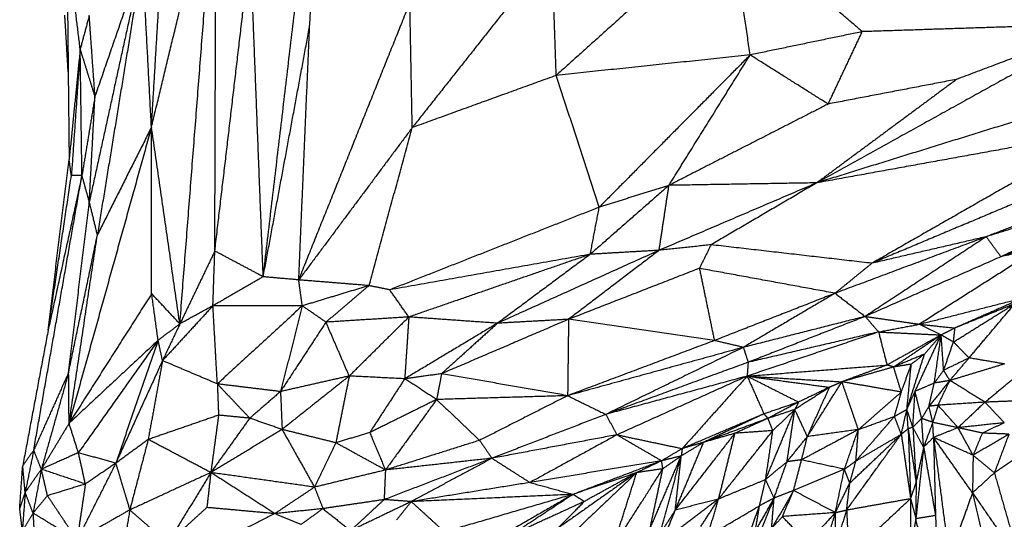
# Model space of a CAD drawing. Header units: millimetres. Extents: x 37.9 to 74.1, y 0 to 92.1.
# Tile 20 of 51: x 45.7 to 51.4, y 75.1 to 78. Entities that reach past the tile are written whole.
import ezdxf

# ---------------------------------------------------------------- set-up
doc = ezdxf.new("R2010")
doc.units = ezdxf.units.MM
doc.header["$MEASUREMENT"] = 0
doc.layers.add('Make2D$visible$lines', color=7, linetype='Continuous', true_color=0x000000)

msp = doc.modelspace()

# ---------------------------------------------------------------- linework, layer by layer
at = {"layer": 'Make2D$visible$lines'}
for points in [[(47.1114, 76.5093), (47.2924, 78.0393), (47.4735, 79.5693)], [(47.3813, 77.9639), (47.4274, 78.7666), (47.4735, 79.5693)], [(46.4616, 77.3781), (46.5106, 78.1916), (46.5596, 79.0051)], [(46.4616, 77.3781), (46.6495, 78.1557), (46.8374, 78.9332)], [(46.6269, 76.2354), (46.7321, 77.5843), (46.8374, 78.9332)], [(46.83, 76.6587), (46.8337, 77.796), (46.8374, 78.9332)], [(49.8281, 78.5882), (49.3215, 78.1337), (48.8149, 77.6791)], [(49.9423, 77.7979), (49.8852, 78.1931), (49.8281, 78.5882)], [(50.5944, 77.9333), (50.2112, 78.2608), (49.8281, 78.5882)], [(46.0474, 77.8327), (46.0086, 78.1491), (45.9697, 78.4655)], [(45.9697, 78.4655), (45.9763, 77.8277), (45.9829, 77.1899)], [(46.83, 76.6587), (46.9336, 77.5382), (47.0372, 78.4177)], [(47.1114, 76.5093), (47.0743, 77.4635), (47.0372, 78.4177)], [(48.7899, 78.4019), (48.3838, 77.8889), (47.9778, 77.3758)], [(48.8149, 77.6791), (48.8024, 78.0405), (48.7899, 78.4019)], [(46.4095, 78.3579), (46.255, 77.6514), (46.1004, 76.9449)], [(46.4095, 78.3579), (46.2715, 77.9579), (46.1334, 77.5579)], [(46.4095, 78.3579), (46.2784, 77.5553), (46.1472, 76.7527)], [(46.4616, 77.3781), (46.4356, 77.868), (46.4095, 78.3579)], [(47.3181, 76.4908), (47.641, 77.2957), (47.964, 78.1005)], [(47.9778, 77.3758), (47.9709, 77.7382), (47.964, 78.1005)], [(45.9776, 77.6995), (45.9678, 77.8644), (45.958, 78.0293)], [(46.1, 78.0267), (46.0737, 77.9297), (46.0474, 77.8327)], [(46.1334, 77.5579), (46.1167, 77.7923), (46.1, 78.0267)], [(51.9977, 77.9788), (51.1639, 77.5168), (50.3301, 77.0548)], [(51.9977, 77.9788), (51.2961, 77.9561), (50.5944, 77.9333)], [(51.9977, 77.9788), (51.5703, 77.8174), (51.1428, 77.656)], [(47.1114, 76.5093), (47.2463, 77.2366), (47.3813, 77.9639)], [(47.3181, 76.4908), (47.3497, 77.2274), (47.3813, 77.9639)], [(50.5944, 77.9333), (50.2683, 77.8656), (49.9423, 77.7979)], [(50.3959, 77.5127), (50.4951, 77.723), (50.5944, 77.9333)], [(46.0474, 77.8327), (46.0151, 77.5113), (45.9829, 77.1899)], [(46.0474, 77.8327), (46.0217, 77.465), (45.996, 77.0973)], [(46.1334, 77.5579), (46.0904, 77.6953), (46.0474, 77.8327)], [(46.0576, 77.0984), (46.0525, 77.4655), (46.0474, 77.8327)], [(49.9423, 77.7979), (49.3786, 77.7385), (48.8149, 77.6791)], [(49.9423, 77.7979), (49.5037, 77.3556), (49.0651, 76.9133)], [(49.4704, 77.0403), (49.7063, 77.4191), (49.9423, 77.7979)], [(50.3959, 77.5127), (50.1691, 77.6553), (49.9423, 77.7979)], [(48.8149, 77.6791), (48.3963, 77.5275), (47.9778, 77.3758)], [(49.0651, 76.9133), (48.94, 77.2962), (48.8149, 77.6791)], [(51.1428, 77.656), (50.7364, 77.3554), (50.3301, 77.0548)], [(51.1428, 77.656), (50.7693, 77.5844), (50.3959, 77.5127)], [(46.1334, 77.5579), (46.0955, 77.3282), (46.0576, 77.0984)], [(46.1004, 76.9449), (46.1169, 77.2514), (46.1334, 77.5579)], [(50.3959, 77.5127), (49.9331, 77.2765), (49.4704, 77.0403)], [(51.8881, 77.5379), (51.1091, 77.2963), (50.3301, 77.0548)], [(46.4616, 77.3781), (46.2222, 76.518), (45.9827, 75.6579)], [(46.4616, 77.3781), (46.3044, 77.0654), (46.1472, 76.7527)], [(46.4628, 76.4107), (46.4622, 76.8944), (46.4616, 77.3781)], [(46.6269, 76.2354), (46.5443, 76.8067), (46.4616, 77.3781)], [(47.9778, 77.3758), (47.6479, 76.9333), (47.3181, 76.4908)], [(47.7265, 76.4578), (47.8521, 76.9168), (47.9778, 77.3758)], [(51.995, 77.3563), (51.1625, 77.2056), (50.3301, 77.0548)], [(51.995, 77.3563), (51.3226, 76.972), (50.6502, 76.5876)], [(45.8609, 76.1982), (45.9219, 76.694), (45.9829, 77.1899)], [(45.996, 77.0973), (45.9894, 77.1436), (45.9829, 77.1899)], [(52.021, 77.1633), (51.3356, 76.8755), (50.6502, 76.5876)], [(52.3192, 77.1295), (51.8171, 76.9356), (51.315, 76.7418)], [(45.7772, 75.5016), (45.9174, 76.3), (46.0576, 77.0984)], [(46.0576, 77.0984), (45.9593, 76.6483), (45.8609, 76.1982)], [(45.8609, 76.1982), (45.9285, 76.6477), (45.996, 77.0973)], [(46.0576, 77.0984), (46.0268, 77.0978), (45.996, 77.0973)], [(46.1004, 76.9449), (46.079, 77.0217), (46.0576, 77.0984)], [(50.3301, 77.0548), (49.8716, 76.8588), (49.4131, 76.6628)], [(50.3301, 77.0548), (49.9002, 77.0476), (49.4704, 77.0403)], [(50.3301, 77.0548), (50.0227, 76.8749), (49.7153, 76.695)], [(49.4704, 77.0403), (49.2416, 76.84), (49.0129, 76.6398)], [(49.4704, 77.0403), (49.2677, 76.9768), (49.0651, 76.9133)], [(49.4131, 76.6628), (49.4417, 76.8516), (49.4704, 77.0403)], [(52.3105, 77.0488), (51.8127, 76.8953), (51.315, 76.7418)], [(52.3105, 77.0488), (51.8554, 76.8372), (51.4003, 76.6255)], [(45.9802, 75.9536), (46.0403, 76.4493), (46.1004, 76.9449)], [(46.1472, 76.7527), (46.1238, 76.8488), (46.1004, 76.9449)], [(52.4055, 76.9902), (51.9029, 76.8079), (51.4003, 76.6255)], [(49.0651, 76.9133), (48.456, 76.6732), (47.8469, 76.4332)], [(49.0129, 76.6398), (49.039, 76.7765), (49.0651, 76.9133)], [(52.0923, 76.7866), (51.7463, 76.7061), (51.4003, 76.6255)], [(45.9802, 75.9536), (46.063, 76.3498), (46.1458, 76.746)], [(45.9827, 75.6579), (46.065, 76.2053), (46.1472, 76.7527)], [(51.315, 76.7418), (50.8756, 76.5775), (50.4362, 76.4133)], [(51.315, 76.7418), (50.9631, 76.5102), (50.6112, 76.2786)], [(51.315, 76.7418), (50.9826, 76.6647), (50.6502, 76.5876)], [(51.315, 76.7418), (51.3576, 76.6836), (51.4003, 76.6255)], [(46.83, 76.6587), (46.7285, 76.447), (46.6269, 76.2354)], [(46.8191, 76.3406), (46.8245, 76.4996), (46.83, 76.6587)], [(47.1114, 76.5093), (46.9707, 76.584), (46.83, 76.6587)], [(49.4131, 76.6628), (48.9433, 76.451), (48.4735, 76.2391)], [(49.4131, 76.6628), (49.1498, 76.4624), (48.8866, 76.262)], [(49.4131, 76.6628), (49.213, 76.6513), (49.0129, 76.6398)], [(49.7153, 76.695), (49.5642, 76.6789), (49.4131, 76.6628)], [(49.7153, 76.695), (49.6812, 76.6266), (49.6472, 76.5582)], [(50.6502, 76.5876), (50.1828, 76.6413), (49.7153, 76.695)], [(49.0129, 76.6398), (48.4299, 76.5365), (47.8469, 76.4332)], [(49.0129, 76.6398), (48.4854, 76.4576), (47.9579, 76.2754)], [(49.0129, 76.6398), (48.7432, 76.4395), (48.4735, 76.2391)], [(51.4003, 76.6255), (51.0057, 76.4521), (50.6112, 76.2786)], [(49.6472, 76.5582), (49.2669, 76.4101), (48.8865, 76.2619)], [(50.4362, 76.4133), (50.0417, 76.4858), (49.6472, 76.5582)], [(49.6472, 76.5582), (49.6907, 76.3484), (49.7342, 76.1385)], [(50.6502, 76.5876), (50.5432, 76.5005), (50.4362, 76.4133)], [(51.4923, 76.5928), (51.2095, 76.4132), (50.9267, 76.2335)], [(47.1114, 76.5093), (46.9652, 76.4249), (46.8191, 76.3406)], [(47.3181, 76.4908), (47.2147, 76.5001), (47.1114, 76.5093)], [(47.3386, 76.3402), (47.3283, 76.4155), (47.3181, 76.4908)], [(47.7265, 76.4578), (47.5223, 76.4743), (47.3181, 76.4908)], [(47.7265, 76.4578), (47.5325, 76.399), (47.3386, 76.3402)], [(47.7265, 76.4578), (47.6013, 76.3517), (47.4761, 76.2455)], [(47.8469, 76.4332), (47.7867, 76.4455), (47.7265, 76.4578)], [(47.9579, 76.2754), (47.9024, 76.3543), (47.8469, 76.4332)], [(46.4628, 76.4107), (46.2227, 76.0343), (45.9827, 75.6579)], [(46.5005, 76.1403), (46.4816, 76.2755), (46.4628, 76.4107)], [(46.6269, 76.2354), (46.5448, 76.323), (46.4628, 76.4107)], [(50.4362, 76.4133), (50.0852, 76.2759), (49.7342, 76.1385)], [(50.4362, 76.4133), (50.1696, 76.2561), (49.9029, 76.099)], [(50.4362, 76.4133), (50.5237, 76.3459), (50.6112, 76.2786)], [(50.9267, 76.2335), (51.2296, 76.3103), (51.5326, 76.3871)], [(51.5326, 76.3871), (51.333, 76.2993), (51.1333, 76.2114)], [(46.8191, 76.3406), (46.6725, 76.1813), (46.526, 76.022)], [(46.8191, 76.3406), (46.723, 76.288), (46.6269, 76.2354)], [(47.3386, 76.3402), (47.0788, 76.3404), (46.8191, 76.3406)], [(46.8448, 75.8865), (46.832, 76.1135), (46.8191, 76.3406)], [(47.3386, 76.3402), (47.0917, 76.1133), (46.8448, 75.8865)], [(47.3386, 76.3402), (47.2753, 76.0911), (47.2119, 75.8421)], [(47.4761, 76.2455), (47.4073, 76.2928), (47.3386, 76.3402)], [(51.1246, 76.1302), (51.3025, 76.2413), (51.4804, 76.3523)], [(51.4804, 76.3523), (51.3068, 76.2819), (51.1333, 76.2114)], [(51.215, 76.0376), (51.3477, 76.195), (51.4804, 76.3523)], [(47.9579, 76.2754), (47.717, 76.2604), (47.4761, 76.2455)], [(47.9579, 76.2754), (47.7846, 76.104), (47.6114, 75.9326)], [(47.9579, 76.2754), (47.946, 76.0958), (47.9341, 75.9161)], [(48.4735, 76.2391), (48.2157, 76.2573), (47.9579, 76.2754)], [(48.8865, 76.2619), (48.5175, 76.1039), (48.1485, 75.9458)], [(48.8865, 76.2619), (48.68, 76.2505), (48.4735, 76.2391)], [(48.8865, 76.2619), (48.8839, 76.0401), (48.8812, 75.8182)], [(49.7342, 76.1385), (49.3104, 76.2002), (48.8865, 76.2619)], [(50.6112, 76.2786), (50.2571, 76.1888), (49.9029, 76.099)], [(50.6112, 76.2786), (50.2709, 76.1454), (49.9306, 76.0122)], [(50.6112, 76.2786), (50.65, 76.2335), (50.6889, 76.1885)], [(50.6112, 76.2786), (50.769, 76.2561), (50.9267, 76.2335)], [(45.8609, 76.1982), (45.787, 75.8047), (45.7131, 75.4111)], [(46.6269, 76.2354), (46.5637, 76.1878), (46.5005, 76.1403)], [(46.6269, 76.2354), (46.5764, 76.1287), (46.526, 76.022)], [(47.4761, 76.2455), (47.344, 76.0438), (47.2119, 75.8421)], [(47.6114, 75.9326), (47.5437, 76.089), (47.4761, 76.2455)], [(48.4735, 76.2391), (48.2038, 76.0776), (47.9341, 75.9161)], [(48.4735, 76.2391), (48.311, 76.0925), (48.1485, 75.9458)], [(50.6889, 76.1885), (50.8078, 76.211), (50.9267, 76.2335)], [(50.9267, 76.2335), (50.9899, 76.2024), (51.053, 76.1712)], [(50.9267, 76.2335), (51.03, 76.2225), (51.1333, 76.2114)], [(51.1333, 76.2114), (51.0932, 76.1913), (51.053, 76.1712)], [(51.1246, 76.1302), (51.1289, 76.1708), (51.1333, 76.2114)], [(46.5005, 76.1403), (46.2416, 75.8991), (45.9827, 75.6579)], [(46.5005, 76.1403), (46.2687, 75.8137), (46.037, 75.487)], [(46.5005, 76.1403), (46.3772, 75.7829), (46.2539, 75.4254)], [(46.526, 76.022), (46.5132, 76.0811), (46.5005, 76.1403)], [(49.7342, 76.1385), (49.3077, 75.9784), (48.8812, 75.8182)], [(49.9029, 76.099), (49.8186, 76.1188), (49.7342, 76.1385)], [(50.6889, 76.1885), (50.3069, 76.0602), (49.9249, 75.9319)], [(50.6889, 76.1885), (50.3097, 76.1003), (49.9306, 76.0122)], [(50.6889, 76.1885), (50.7136, 76.0925), (50.7384, 75.9965)], [(50.6889, 76.1885), (50.8709, 76.1798), (51.053, 76.1712)], [(51.053, 76.1712), (50.8957, 76.0839), (50.7384, 75.9965)], [(51.053, 76.1712), (50.9148, 76.078), (50.7765, 75.9848)], [(50.9011, 75.8435), (50.977, 76.0074), (51.053, 76.1712)], [(51.053, 76.1712), (51.0045, 76.1157), (50.9561, 76.0601)], [(51.0132, 75.8917), (51.0331, 76.0315), (51.053, 76.1712)], [(51.0673, 75.9656), (51.0602, 76.0684), (51.053, 76.1712)], [(51.1246, 76.1302), (51.0888, 76.1507), (51.053, 76.1712)], [(49.9029, 76.099), (49.3921, 75.9586), (48.8812, 75.8182)], [(49.9029, 76.099), (49.5029, 75.9043), (49.1029, 75.7096)], [(49.9029, 76.099), (49.9168, 76.0556), (49.9306, 76.0122)], [(51.0673, 75.9656), (51.0959, 76.0479), (51.1246, 76.1302)], [(51.215, 76.0376), (51.1698, 76.0839), (51.1246, 76.1302)], [(46.526, 76.022), (46.3899, 75.7237), (46.2539, 75.4254)], [(46.526, 76.022), (46.4843, 75.7929), (46.4427, 75.5638)], [(46.8448, 75.8865), (46.6854, 75.9542), (46.526, 76.022)], [(50.9561, 76.0601), (50.8663, 76.0225), (50.7765, 75.9848)], [(50.8539, 75.7388), (50.905, 75.8994), (50.9561, 76.0601)], [(50.9561, 76.0601), (50.9176, 76.0306), (50.8792, 76.0012)], [(51.215, 76.0376), (51.1412, 76.0016), (51.0673, 75.9656)], [(51.1034, 75.9063), (51.1592, 75.972), (51.215, 76.0376)], [(51.4214, 76.0027), (51.3182, 76.0201), (51.215, 76.0376)], [(49.9306, 76.0122), (49.5167, 75.8609), (49.1029, 75.7096)], [(49.9306, 76.0122), (49.9277, 75.972), (49.9249, 75.9319)], [(49.9249, 75.9319), (50.3317, 75.9642), (50.7384, 75.9965)], [(50.7384, 75.9965), (50.6072, 75.9477), (50.476, 75.899)], [(50.7765, 75.9848), (50.6263, 75.9419), (50.476, 75.899)], [(50.7765, 75.9848), (50.7575, 75.9907), (50.7384, 75.9965)], [(50.8792, 76.0012), (50.8279, 75.993), (50.7765, 75.9848)], [(50.8215, 75.8392), (50.799, 75.912), (50.7765, 75.9848)], [(50.8215, 75.8392), (50.8504, 75.9202), (50.8792, 76.0012)], [(50.8539, 75.7388), (50.8665, 75.87), (50.8792, 76.0012)], [(51.0132, 75.8917), (51.0403, 75.9286), (51.0673, 75.9656)], [(51.1034, 75.9063), (51.0854, 75.9359), (51.0673, 75.9656)], [(51.4214, 76.0027), (51.2624, 75.9545), (51.1034, 75.9063)], [(45.9802, 75.9536), (45.8787, 75.7276), (45.7772, 75.5016)], [(45.9802, 75.9536), (45.9008, 75.6723), (45.8215, 75.3909)], [(45.9827, 75.6579), (45.9814, 75.8058), (45.9802, 75.9536)], [(47.6114, 75.9326), (47.4116, 75.8874), (47.2119, 75.8421)], [(47.6114, 75.9326), (47.4163, 75.7773), (47.2212, 75.6219)], [(47.6114, 75.9326), (47.5725, 75.7386), (47.5336, 75.5446)], [(47.9341, 75.9161), (47.7727, 75.9244), (47.6114, 75.9326)], [(47.9341, 75.9161), (47.8323, 75.7599), (47.7305, 75.6037)], [(48.1485, 75.9458), (48.0413, 75.931), (47.9341, 75.9161)], [(48.1194, 75.796), (48.0268, 75.856), (47.9341, 75.9161)], [(48.1485, 75.9458), (48.134, 75.8709), (48.1194, 75.796)], [(48.8812, 75.8182), (48.5148, 75.882), (48.1485, 75.9458)], [(49.9249, 75.9319), (49.5139, 75.8207), (49.1029, 75.7096)], [(49.9249, 75.9319), (49.5466, 75.7614), (49.1683, 75.591)], [(49.9249, 75.9319), (49.7362, 75.7213), (49.5475, 75.5108)], [(49.9249, 75.9319), (50.2005, 75.9154), (50.476, 75.899)], [(49.9249, 75.9319), (49.9739, 75.8222), (50.0228, 75.7125)], [(49.9249, 75.9319), (50.1644, 75.8995), (50.4039, 75.8671)], [(49.9249, 75.9319), (50.0746, 75.8565), (50.2244, 75.7811)], [(51.3079, 75.7807), (51.386, 75.8457), (51.4642, 75.9108)], [(46.8448, 75.8865), (46.8483, 75.7957), (46.8517, 75.7049)], [(47.0332, 75.6876), (46.939, 75.787), (46.8448, 75.8865)], [(47.2119, 75.8421), (47.0284, 75.8643), (46.8448, 75.8865)], [(50.4039, 75.8671), (50.303, 75.8025), (50.2021, 75.738)], [(50.4039, 75.8671), (50.3141, 75.8241), (50.2244, 75.7811)], [(50.275, 75.5807), (50.3755, 75.7399), (50.476, 75.899)], [(50.275, 75.5807), (50.3394, 75.7239), (50.4039, 75.8671)], [(50.476, 75.899), (50.44, 75.883), (50.4039, 75.8671)], [(50.8215, 75.8392), (50.6488, 75.8691), (50.476, 75.899)], [(50.5715, 75.6215), (50.5238, 75.7602), (50.476, 75.899)], [(51.0132, 75.8917), (50.9572, 75.8676), (50.9011, 75.8435)], [(51.1034, 75.9063), (51.0427, 75.8315), (50.9819, 75.7567)], [(50.9819, 75.7567), (50.9976, 75.8242), (51.0132, 75.8917)], [(51.1034, 75.9063), (51.0583, 75.899), (51.0132, 75.8917)], [(51.0348, 75.7628), (51.0691, 75.8346), (51.1034, 75.9063)], [(51.3079, 75.7807), (51.2057, 75.8435), (51.1034, 75.9063)], [(47.2119, 75.8421), (47.1225, 75.7649), (47.0332, 75.6876)], [(47.2119, 75.8421), (47.2166, 75.732), (47.2212, 75.6219)], [(48.1194, 75.796), (47.925, 75.6998), (47.7305, 75.6037)], [(48.1194, 75.796), (47.9708, 75.5911), (47.8221, 75.3863)], [(48.8812, 75.8182), (48.5003, 75.8071), (48.1194, 75.796)], [(48.1194, 75.796), (48.2444, 75.6773), (48.3695, 75.5587)], [(48.8812, 75.8182), (48.6253, 75.6885), (48.3695, 75.5587)], [(48.8812, 75.8182), (48.992, 75.7639), (49.1029, 75.7096)], [(50.5715, 75.6215), (50.6965, 75.7303), (50.8215, 75.8392)], [(50.7814, 75.6979), (50.8015, 75.7685), (50.8215, 75.8392)], [(50.8539, 75.7388), (50.8775, 75.7911), (50.9011, 75.8435)], [(50.8882, 75.635), (50.8947, 75.7392), (50.9011, 75.8435)], [(50.9395, 75.6862), (50.9203, 75.7649), (50.9011, 75.8435)], [(50.2244, 75.7811), (50.1236, 75.7468), (50.0228, 75.7125)], [(50.0324, 75.3306), (50.1173, 75.5343), (50.2021, 75.738)], [(50.2244, 75.7811), (50.1352, 75.7337), (50.046, 75.6863)], [(50.2021, 75.738), (50.1241, 75.7121), (50.046, 75.6863)], [(50.2021, 75.738), (50.1383, 75.6767), (50.0746, 75.6155)], [(50.1568, 75.4348), (50.1795, 75.5864), (50.2021, 75.738)], [(50.2244, 75.7811), (50.2133, 75.7596), (50.2021, 75.738)], [(50.275, 75.5807), (50.2385, 75.6594), (50.2021, 75.738)], [(50.7814, 75.6979), (50.8176, 75.7184), (50.8539, 75.7388)], [(50.821, 75.5941), (50.8374, 75.6664), (50.8539, 75.7388)], [(50.8882, 75.635), (50.8711, 75.6869), (50.8539, 75.7388)], [(50.8611, 75.6252), (50.8575, 75.682), (50.8539, 75.7388)], [(50.9819, 75.7567), (50.9607, 75.7215), (50.9395, 75.6862)], [(51.0348, 75.7628), (51.0084, 75.7598), (50.9819, 75.7567)], [(51.0042, 75.6632), (50.9931, 75.71), (50.9819, 75.7567)], [(51.0348, 75.7628), (51.0195, 75.713), (51.0042, 75.6632)], [(51.3079, 75.7807), (51.1714, 75.7717), (51.0348, 75.7628)], [(51.1514, 75.6322), (51.0931, 75.6975), (51.0348, 75.7628)], [(51.3079, 75.7807), (51.2296, 75.7064), (51.1514, 75.6322)], [(51.4853, 75.7871), (51.3966, 75.7839), (51.3079, 75.7807)], [(51.42, 75.661), (51.364, 75.7209), (51.3079, 75.7807)], [(46.8517, 75.7049), (46.6472, 75.6343), (46.4427, 75.5638)], [(46.8517, 75.7049), (46.8292, 75.5382), (46.8067, 75.3716)], [(47.0332, 75.6876), (46.9199, 75.5296), (46.8067, 75.3716)], [(47.0332, 75.6876), (46.9425, 75.6962), (46.8517, 75.7049)], [(47.2212, 75.6219), (47.1272, 75.6547), (47.0332, 75.6876)], [(49.1029, 75.7096), (48.7721, 75.5821), (48.4412, 75.4546)], [(49.1029, 75.7096), (49.1356, 75.6503), (49.1683, 75.591)], [(50.0228, 75.7125), (49.7852, 75.6117), (49.5475, 75.5108)], [(50.0228, 75.7125), (49.8474, 75.6299), (49.672, 75.5473)], [(50.044, 75.6856), (49.858, 75.6165), (49.672, 75.5473)], [(50.046, 75.6863), (49.95, 75.643), (49.854, 75.5997)], [(50.0228, 75.7125), (50.0344, 75.6994), (50.046, 75.6863)], [(50.0746, 75.6155), (50.0603, 75.6509), (50.046, 75.6863)], [(50.5576, 75.4396), (50.6695, 75.5688), (50.7814, 75.6979)], [(50.5715, 75.6215), (50.6765, 75.6597), (50.7814, 75.6979)], [(50.821, 75.5941), (50.8012, 75.646), (50.7814, 75.6979)], [(50.9395, 75.6862), (50.9139, 75.6606), (50.8882, 75.635)], [(51.0042, 75.6632), (50.9719, 75.6747), (50.9395, 75.6862)], [(50.9509, 75.5195), (50.9452, 75.6029), (50.9395, 75.6862)], [(45.9827, 75.6579), (45.9021, 75.5244), (45.8215, 75.3909)], [(46.037, 75.487), (46.0098, 75.5725), (45.9827, 75.6579)], [(47.2212, 75.6219), (47.0139, 75.4967), (46.8067, 75.3716)], [(47.2212, 75.6219), (47.3154, 75.4544), (47.4096, 75.2868)], [(47.5336, 75.5446), (47.3774, 75.5832), (47.2212, 75.6219)], [(50.5715, 75.6215), (50.4064, 75.5334), (50.2414, 75.4453)], [(50.5715, 75.6215), (50.4232, 75.6011), (50.275, 75.5807)], [(50.4903, 75.3906), (50.5309, 75.5061), (50.5715, 75.6215)], [(50.5576, 75.4396), (50.5645, 75.5305), (50.5715, 75.6215)], [(50.8611, 75.6252), (50.8411, 75.6097), (50.821, 75.5941)], [(50.8882, 75.635), (50.8747, 75.6301), (50.8611, 75.6252)], [(50.8611, 75.6252), (50.8682, 75.423), (50.8753, 75.2208)], [(50.8611, 75.6252), (50.8841, 75.471), (50.9071, 75.3167)], [(50.9509, 75.5195), (50.9196, 75.5772), (50.8882, 75.635)], [(50.8882, 75.635), (50.8977, 75.4758), (50.9071, 75.3167)], [(51.0042, 75.6632), (50.9775, 75.5914), (50.9509, 75.5195)], [(51.0085, 75.5757), (51.0064, 75.6195), (51.0042, 75.6632)], [(51.1514, 75.6322), (51.0778, 75.6477), (51.0042, 75.6632)], [(51.1514, 75.6322), (51.0799, 75.6039), (51.0085, 75.5757)], [(51.42, 75.6609), (51.2857, 75.6466), (51.1514, 75.6322)], [(51.2921, 75.6007), (51.2218, 75.6164), (51.1514, 75.6322)], [(51.2386, 75.472), (51.195, 75.5521), (51.1514, 75.6322)], [(51.42, 75.6609), (51.3561, 75.6308), (51.2921, 75.6007)], [(46.4427, 75.5638), (46.3483, 75.4946), (46.2539, 75.4254)], [(46.4427, 75.5638), (46.3891, 75.3591), (46.3355, 75.1544)], [(46.8067, 75.3716), (46.6247, 75.4677), (46.4427, 75.5638)], [(47.7305, 75.6037), (47.6321, 75.5742), (47.5336, 75.5446)], [(47.7305, 75.6037), (47.7763, 75.495), (47.8221, 75.3863)], [(49.1683, 75.591), (48.8048, 75.5228), (48.4412, 75.4546)], [(49.1683, 75.591), (48.9151, 75.4524), (48.6619, 75.3139)], [(49.1683, 75.591), (49.3579, 75.5509), (49.5475, 75.5108)], [(49.1683, 75.591), (49.2981, 75.5155), (49.4279, 75.44)], [(49.507, 75.1529), (49.6805, 75.3763), (49.854, 75.5997)], [(49.854, 75.5997), (49.763, 75.5735), (49.672, 75.5473)], [(49.7591, 75.218), (49.9168, 75.4167), (50.0746, 75.6155)], [(49.7591, 75.218), (49.8065, 75.4088), (49.854, 75.5997)], [(50.0746, 75.6155), (49.9643, 75.6076), (49.854, 75.5997)], [(50.0324, 75.3306), (50.0535, 75.4731), (50.0746, 75.6155)], [(50.1568, 75.4348), (50.2159, 75.5078), (50.275, 75.5807)], [(50.2414, 75.4453), (50.2582, 75.513), (50.275, 75.5807)], [(50.5033, 75.1545), (50.6622, 75.3743), (50.821, 75.5941)], [(50.5217, 75.3108), (50.6714, 75.4524), (50.821, 75.5941)], [(50.5576, 75.4396), (50.6893, 75.5168), (50.821, 75.5941)], [(50.821, 75.5941), (50.8482, 75.4074), (50.8753, 75.2208)], [(51.0084, 75.5756), (50.9796, 75.5475), (50.9509, 75.5195)], [(51.0085, 75.5753), (51.0143, 75.3486), (51.0201, 75.1219)], [(51.0086, 75.5753), (51.054, 75.2268), (51.0994, 74.8783)], [(51.2386, 75.472), (51.1237, 75.5238), (51.0087, 75.5756)], [(51.2352, 75.2537), (51.1219, 75.4145), (51.0087, 75.5754)], [(51.2921, 75.6007), (51.2654, 75.5363), (51.2386, 75.472)], [(51.447, 75.5949), (51.3428, 75.5335), (51.2386, 75.472)], [(51.447, 75.5949), (51.3695, 75.5978), (51.2921, 75.6007)], [(51.447, 75.5949), (51.4047, 75.4823), (51.3624, 75.3698)], [(47.5336, 75.5446), (47.4716, 75.4157), (47.4096, 75.2868)], [(47.8221, 75.3863), (47.6778, 75.4654), (47.5336, 75.5446)], [(48.3695, 75.5587), (48.0958, 75.4725), (47.8221, 75.3863)], [(48.3695, 75.5587), (48.4054, 75.5066), (48.4412, 75.4546)], [(49.5475, 75.5108), (49.4877, 75.4754), (49.4279, 75.44)], [(49.507, 75.1529), (49.5895, 75.3501), (49.672, 75.5473)], [(49.672, 75.5473), (49.6069, 75.5076), (49.5417, 75.468)], [(49.5475, 75.5108), (49.5446, 75.4894), (49.5417, 75.468)], [(49.672, 75.5473), (49.6098, 75.5291), (49.5475, 75.5108)], [(50.9509, 75.5195), (50.9284, 75.3114), (50.9059, 75.1033)], [(50.9509, 75.5195), (50.929, 75.4181), (50.9071, 75.3167)], [(50.9509, 75.5195), (50.9855, 75.3207), (51.0201, 75.1219)], [(45.7772, 75.5016), (45.7452, 75.4563), (45.7131, 75.4111)], [(45.7772, 75.5016), (45.7522, 75.3793), (45.7273, 75.2571)], [(45.8215, 75.3909), (45.7994, 75.4462), (45.7772, 75.5016)], [(46.037, 75.487), (45.9292, 75.439), (45.8215, 75.3909)], [(46.2539, 75.4254), (46.1454, 75.4562), (46.037, 75.487)], [(46.0775, 75.3053), (46.0573, 75.3962), (46.037, 75.487)], [(48.4412, 75.4546), (48.1277, 75.3345), (47.8141, 75.2143)], [(48.4412, 75.4546), (48.1317, 75.4204), (47.8221, 75.3863)], [(48.4412, 75.4546), (48.2068, 75.3287), (47.9723, 75.2028)], [(48.4412, 75.4546), (48.5516, 75.3842), (48.6619, 75.3139)], [(49.3609, 75.0477), (49.4513, 75.2578), (49.5417, 75.468)], [(49.4199, 75.0185), (49.4808, 75.2432), (49.5417, 75.468)], [(49.5417, 75.468), (49.4848, 75.454), (49.4279, 75.44)], [(49.5417, 75.468), (49.4882, 75.4308), (49.4348, 75.3936)], [(49.507, 75.1529), (49.5244, 75.3104), (49.5417, 75.468)], [(51.2386, 75.472), (51.2369, 75.3628), (51.2352, 75.2537)], [(51.2386, 75.472), (51.3005, 75.4209), (51.3624, 75.3698)], [(51.5581, 75.5022), (51.4603, 75.436), (51.3624, 75.3698)], [(45.6956, 75.1649), (45.7043, 75.288), (45.7131, 75.4111)], [(45.7273, 75.2571), (45.7202, 75.3341), (45.7131, 75.4111)], [(46.2539, 75.4254), (46.1415, 75.2025), (46.0291, 74.9796)], [(46.2539, 75.4254), (46.1657, 75.3653), (46.0775, 75.3053)], [(46.2539, 75.4254), (46.2947, 75.2899), (46.3355, 75.1544)], [(49.4279, 75.44), (49.0449, 75.3769), (48.6619, 75.3139)], [(49.4279, 75.44), (49.1702, 75.3423), (48.9125, 75.2447)], [(49.1466, 74.942), (49.2907, 75.1678), (49.4348, 75.3936)], [(49.4279, 75.44), (49.3554, 75.4056), (49.2829, 75.3712)], [(49.4348, 75.3936), (49.3588, 75.3824), (49.2829, 75.3712)], [(49.3609, 75.0477), (49.3978, 75.2206), (49.4348, 75.3936)], [(49.4348, 75.3936), (49.4314, 75.4168), (49.4279, 75.44)], [(50.1568, 75.4348), (50.0946, 75.3827), (50.0324, 75.3306)], [(50.0815, 75.2235), (50.1191, 75.3291), (50.1568, 75.4348)], [(50.2414, 75.4453), (50.1991, 75.4401), (50.1568, 75.4348)], [(50.1948, 75.2672), (50.2181, 75.3563), (50.2414, 75.4453)], [(50.4903, 75.3906), (50.3658, 75.418), (50.2414, 75.4453)], [(50.4903, 75.3906), (50.5239, 75.4151), (50.5576, 75.4396)], [(50.5217, 75.3108), (50.5396, 75.3752), (50.5576, 75.4396)], [(45.8215, 75.3909), (45.7744, 75.324), (45.7273, 75.2571)], [(45.8215, 75.3909), (45.7973, 75.2636), (45.773, 75.1362)], [(45.8568, 75.2371), (45.8392, 75.314), (45.8215, 75.3909)], [(46.0775, 75.3053), (45.9495, 75.3481), (45.8215, 75.3909)], [(46.8067, 75.3716), (46.5711, 75.263), (46.3355, 75.1544)], [(46.8067, 75.3716), (46.6818, 75.1665), (46.5569, 74.9614)], [(46.8067, 75.3716), (46.7952, 75.2701), (46.7837, 75.1686)], [(47.1785, 75.1328), (46.9926, 75.2522), (46.8067, 75.3716)], [(47.4096, 75.2868), (47.1081, 75.3292), (46.8067, 75.3716)], [(47.8221, 75.3863), (47.6159, 75.3366), (47.4096, 75.2868)], [(47.8221, 75.3863), (47.8181, 75.3003), (47.8141, 75.2143)], [(49.2829, 75.3712), (49.0536, 75.2096), (48.8244, 75.0479)], [(49.2829, 75.3712), (49.0923, 75.1904), (48.9018, 75.0096)], [(49.2829, 75.3712), (49.0977, 75.308), (48.9125, 75.2447)], [(49.2829, 75.3712), (49.1304, 75.2874), (48.9779, 75.2035)], [(49.1466, 74.942), (49.2147, 75.1566), (49.2829, 75.3712)], [(50.4903, 75.3906), (50.3425, 75.3289), (50.1948, 75.2672)], [(50.4376, 75.1389), (50.4639, 75.2648), (50.4903, 75.3906)], [(50.5217, 75.3108), (50.506, 75.3507), (50.4903, 75.3906)], [(51.3624, 75.3698), (51.2988, 75.3117), (51.2352, 75.2537)], [(51.3624, 75.3698), (51.4359, 75.1136), (51.5093, 74.8574)], [(46.0775, 75.3053), (45.9672, 75.2712), (45.8568, 75.2371)], [(46.0775, 75.3053), (46.0533, 75.1425), (46.0291, 74.9796)], [(47.4096, 75.2868), (47.294, 75.2098), (47.1785, 75.1328)], [(47.4096, 75.2868), (47.4341, 75.2244), (47.4585, 75.162)], [(48.6619, 75.3139), (48.3171, 75.2583), (47.9723, 75.2028)], [(48.6619, 75.3139), (48.7872, 75.2793), (48.9125, 75.2447)], [(50.0324, 75.3306), (49.8958, 75.2743), (49.7591, 75.218)], [(49.9972, 75.1788), (50.0148, 75.2547), (50.0324, 75.3306)], [(50.0815, 75.2235), (50.0569, 75.2771), (50.0324, 75.3306)], [(50.4376, 75.1389), (50.4796, 75.2249), (50.5217, 75.3108)], [(50.5033, 75.1545), (50.5125, 75.2327), (50.5217, 75.3108)], [(50.9071, 75.3167), (50.8912, 75.2687), (50.8753, 75.2208)], [(50.9071, 75.3167), (50.9065, 75.21), (50.9059, 75.1033)], [(45.7273, 75.2571), (45.7114, 75.211), (45.6956, 75.1649)], [(45.7273, 75.2571), (45.7191, 75.1456), (45.7109, 75.0341)], [(45.773, 75.1362), (45.7501, 75.1966), (45.7273, 75.2571)], [(45.8568, 75.2371), (45.8149, 75.1867), (45.773, 75.1362)], [(46.0291, 74.9796), (45.943, 75.1084), (45.8568, 75.2371)], [(48.9125, 75.2447), (48.4424, 75.2237), (47.9723, 75.2028)], [(48.9125, 75.2447), (48.5392, 75.1357), (48.1658, 75.0266)], [(48.9125, 75.2447), (48.6518, 75.0942), (48.391, 74.9437)], [(48.9125, 75.2447), (48.7329, 75.1264), (48.5532, 75.0081)], [(48.9779, 75.2035), (48.9452, 75.2241), (48.9125, 75.2447)], [(50.0815, 75.2235), (50.018, 75.0688), (49.9545, 74.9141)], [(50.0815, 75.2235), (50.0269, 75.1284), (49.9724, 75.0333)], [(50.0815, 75.2235), (50.0393, 75.2011), (49.9972, 75.1788)], [(50.1923, 75.2629), (50.1297, 75.1545), (50.067, 75.046)], [(50.067, 75.046), (50.0742, 75.1347), (50.0815, 75.2235)], [(50.1948, 75.2672), (50.1381, 75.2453), (50.0815, 75.2235)], [(50.1301, 75.1162), (50.1624, 75.1917), (50.1948, 75.2672)], [(50.4376, 75.1389), (50.3162, 75.2031), (50.1948, 75.2672)], [(50.5033, 75.1545), (50.6893, 75.1877), (50.8753, 75.2208)], [(50.5154, 74.8837), (50.6954, 75.0523), (50.8753, 75.2208)], [(50.8753, 75.2208), (50.8752, 75.0777), (50.875, 74.9346)], [(50.8753, 75.2208), (50.8906, 75.162), (50.9059, 75.1033)], [(51.2352, 75.2537), (51.1673, 75.066), (51.0994, 74.8783)], [(51.2352, 75.2537), (51.3722, 75.0555), (51.5093, 74.8574)], [(51.2352, 75.2537), (51.2964, 74.9875), (51.3577, 74.7213)], [(45.7109, 75.0341), (45.7032, 75.0995), (45.6956, 75.1649)], [(46.7837, 75.1686), (46.6703, 75.065), (46.5569, 74.9614)], [(47.1785, 75.1328), (46.9811, 75.1507), (46.7837, 75.1686)], [(47.8141, 75.2143), (47.6363, 75.1882), (47.4585, 75.162)], [(47.8141, 75.2143), (47.7168, 75.1242), (47.6194, 75.034)], [(47.9723, 75.2028), (47.7958, 75.1184), (47.6194, 75.034)], [(47.9723, 75.2028), (47.8932, 75.2086), (47.8141, 75.2143)], [(47.9723, 75.2028), (47.9296, 75.1498), (47.887, 75.0968)], [(47.9723, 75.2028), (48.069, 75.1147), (48.1658, 75.0266)], [(48.9779, 75.2035), (48.7664, 75.1062), (48.5549, 75.0088)], [(48.9779, 75.2035), (48.9011, 75.1257), (48.8244, 75.0479)], [(49.7591, 75.218), (49.5963, 75.0948), (49.4336, 74.9717)], [(49.7591, 75.218), (49.6331, 75.1854), (49.507, 75.1529)], [(49.6557, 75.0585), (49.7074, 75.1382), (49.7591, 75.218)], [(49.6941, 75.0004), (49.7266, 75.1092), (49.7591, 75.218)], [(49.6941, 75.0004), (49.8456, 75.0896), (49.9972, 75.1788)], [(49.9308, 74.9966), (49.964, 75.0877), (49.9972, 75.1788)], [(49.9724, 75.0333), (49.9848, 75.1061), (49.9972, 75.1788)], [(45.773, 75.1362), (45.742, 75.0852), (45.7109, 75.0341)], [(45.773, 75.1362), (45.7771, 75.0566), (45.7811, 74.9769)], [(46.0291, 74.9796), (45.9011, 75.0579), (45.773, 75.1362)], [(46.3355, 75.1544), (46.1823, 75.067), (46.0291, 74.9796)], [(46.3355, 75.1544), (46.3129, 75.0157), (46.2903, 74.8771)], [(46.5569, 74.9614), (46.4462, 75.0579), (46.3355, 75.1544)], [(47.1785, 75.1328), (46.939, 75.0119), (46.6996, 74.891)], [(47.4585, 75.162), (47.3185, 75.1474), (47.1785, 75.1328)], [(47.3315, 75.07), (47.255, 75.1014), (47.1785, 75.1328)], [(47.4585, 75.162), (47.395, 75.116), (47.3315, 75.07)], [(47.4585, 75.162), (47.539, 75.098), (47.6194, 75.034)], [(49.507, 75.1529), (49.4635, 75.0857), (49.4199, 75.0185)], [(49.4336, 74.9717), (49.4703, 75.0623), (49.507, 75.1529)], [(50.1301, 75.1162), (50.0985, 75.0811), (50.067, 75.046)], [(50.4376, 75.1389), (50.2838, 75.1276), (50.1301, 75.1162)], [(50.2752, 74.9616), (50.2026, 75.0389), (50.1301, 75.1162)], [(50.4376, 75.1389), (50.3564, 75.0502), (50.2752, 74.9616)], [(50.4376, 75.1389), (50.3906, 74.9883), (50.3436, 74.8377)], [(50.5033, 75.1545), (50.4697, 75.0474), (50.436, 74.9403)], [(50.4376, 75.1389), (50.4368, 75.0396), (50.436, 74.9403)], [(50.4376, 75.1389), (50.4705, 75.1467), (50.5033, 75.1545)], [(50.5033, 75.1545), (50.5094, 75.0191), (50.5154, 74.8837)], [(51.0201, 75.1219), (50.963, 75.1126), (50.9059, 75.1033)], [(51.0201, 75.1219), (51.0306, 74.8129), (51.0411, 74.5039)], [(50.9059, 75.1033), (50.8905, 75.0189), (50.875, 74.9346)], [(51.0411, 74.5039), (50.9735, 74.8036), (50.9059, 75.1033)]]:
    msp.add_open_spline(points, degree=2, dxfattribs=at)

doc.saveas('drawing.dxf')
